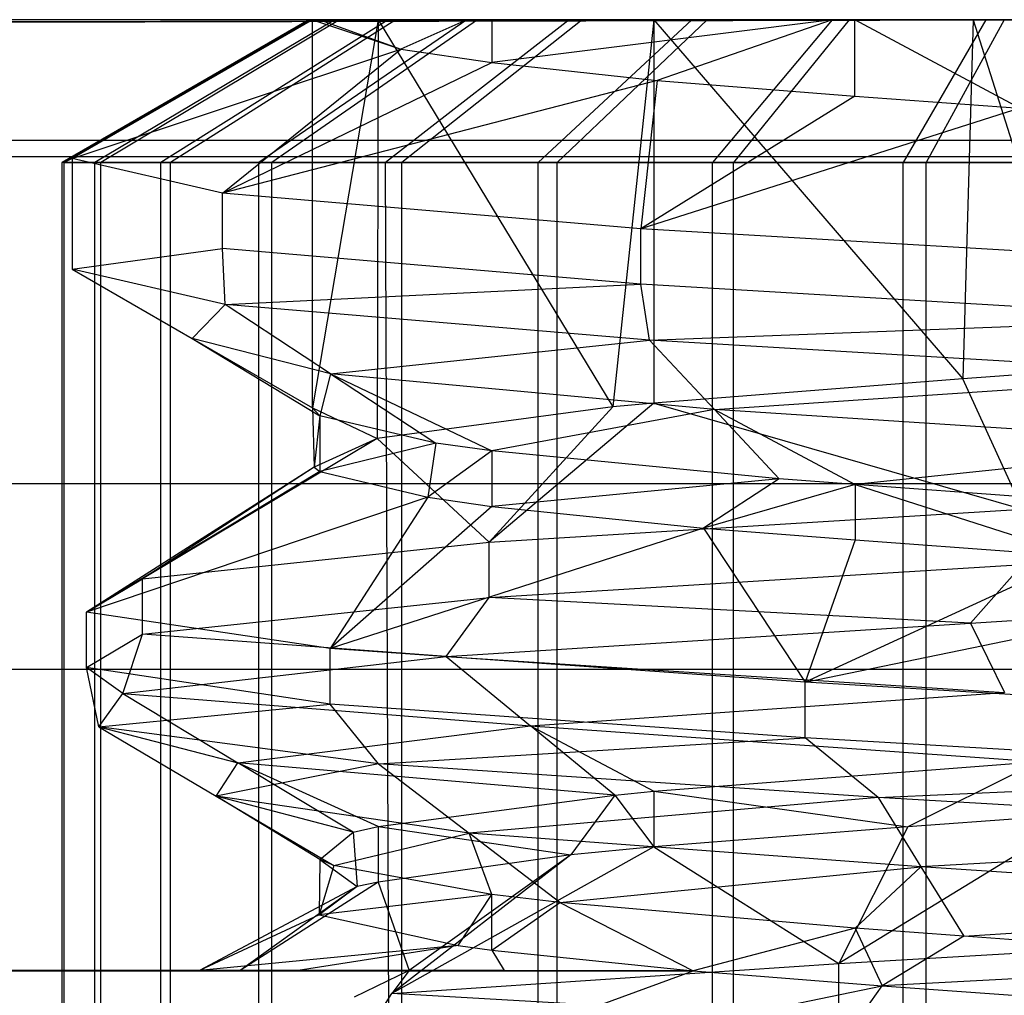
# Model space of a CAD drawing. Extents: x -23.4 to 23.6, y 0.3 to 4.
# Tile 130 of 189: x 17.1129 to 17.1741, y 3.6023 to 3.6629. Entities that reach past the tile are written whole.
import ezdxf

# ---------------------------------------------------------------- set-up
doc = ezdxf.new("R2010")
doc.units = 0
doc.header["$MEASUREMENT"] = 0
doc.layers.get('0').update_dxf_attribs({"color": 13, "linetype": 'CONTINUOUS'})

# ---------------------------------------------------------------- blocks, each defined once
blk = doc.blocks.new('FOURTY_V_PM_STL')
at = {"color": 0}
for p, q in [((23.138932, 3.66285, -0.669291), (-23.16028, 3.66285, -0.669291)), ((23.138932, 3.66285, -0.669291), (-23.16028, 3.66285, -0.669291)), ((17.172131, 3.66285, -0.098425), (-17.19348, 3.66285, -0.098425)), ((17.172131, 3.66285, -0.098425), (-17.19348, 3.66285, -0.098425)), ((17.172131, 3.66285, -0.098425), (13.879091, 3.655358, -0.06076)), ((17.172131, 3.66285, -0.098425), (13.879091, 3.655358, -0.06076)), ((17.178976, 3.662828, -0.096319), (13.879091, 3.655358, -0.06076)), ((17.178976, 3.662828, -0.096319), (13.879091, 3.655358, -0.06076)), ((17.130835, 3.66285, -0.162114), (17.115522, 3.653985, -0.163236)), ((17.130835, 3.66285, -0.162114), (17.115522, 3.653985, -0.163236)), ((17.130934, 3.66285, -0.151645), (17.115646, 3.653985, -0.150232)), ((17.130934, 3.66285, -0.151645), (17.115646, 3.653985, -0.150232)), ((17.131059, 3.66285, -0.15748), (17.116142, 3.654238, -0.15748)), ((17.131059, 3.66285, -0.15748), (17.116142, 3.654238, -0.15748)), ((17.132459, 3.66285, -0.172456), (17.11754, 3.653985, -0.176083)), ((17.132459, 3.66285, -0.172456), (17.11754, 3.653985, -0.176083)), ((17.132756, 3.66285, -0.141336), (17.117908, 3.653985, -0.137426)), ((17.132756, 3.66285, -0.141336), (17.117908, 3.653985, -0.137426)), ((17.135764, 3.66285, -0.182389), (17.121646, 3.653985, -0.188423)), ((17.135764, 3.66285, -0.182389), (17.121646, 3.653985, -0.188423)), ((17.136248, 3.66285, -0.131468), (17.122246, 3.653985, -0.125166)), ((17.136248, 3.66285, -0.131468), (17.122246, 3.653985, -0.125166)), ((17.140659, 3.66285, -0.191643), (17.127726, 3.653985, -0.199918)), ((17.140659, 3.66285, -0.191643), (17.127726, 3.653985, -0.199918)), ((17.141319, 3.66285, -0.122308), (17.128545, 3.653985, -0.113789)), ((17.141319, 3.66285, -0.122308), (17.128545, 3.653985, -0.113789)), ((17.131518, 3.66285, -0.165073), (17.130835, 3.66285, -0.162114)), ((17.130835, 3.66285, -0.162114), (17.131059, 3.66285, -0.15748)), ((17.130835, 3.66285, -0.162114), (17.131059, 3.66285, -0.15748)), ((17.131518, 3.66285, -0.165073), (17.130835, 3.66285, -0.162114)), ((17.131518, 3.66285, -0.165073), (17.130835, 3.66285, -0.162114)), ((17.130835, 3.66285, -0.162114), (17.131059, 3.66285, -0.15748)), ((17.130835, 3.66285, -0.162114), (17.131059, 3.66285, -0.15748)), ((17.131518, 3.66285, -0.165073), (17.130835, 3.66285, -0.162114)), ((17.131059, 3.66285, -0.15748), (17.130934, 3.66285, -0.151645)), ((17.130934, 3.66285, -0.151645), (17.132756, 3.66285, -0.141336)), ((17.130934, 3.66285, -0.151645), (17.132756, 3.66285, -0.141336)), ((17.131059, 3.66285, -0.15748), (17.130934, 3.66285, -0.151645)), ((17.131059, 3.638736, -0.15748), (17.131059, 3.66285, -0.15748)), ((17.131059, 3.66285, -0.15748), (17.135153, 3.66285, -0.135143)), ((17.135153, 3.66285, -0.135143), (17.131059, 3.638736, -0.15748)), ((17.135153, 3.66285, -0.135143), (17.131059, 3.638736, -0.15748)), ((17.131059, 3.66285, -0.15748), (17.136549, 3.661026, -0.1832)), ((17.131059, 3.66285, -0.15748), (17.135153, 3.66285, -0.135143)), ((17.131059, 3.66285, -0.15748), (17.136549, 3.661026, -0.1832)), ((17.131059, 3.638736, -0.15748), (17.131059, 3.66285, -0.15748)), ((17.140659, 3.66285, -0.191643), (17.131518, 3.66285, -0.165073)), ((17.131518, 3.66285, -0.165073), (17.136549, 3.661026, -0.1832)), ((17.131518, 3.66285, -0.165073), (17.136549, 3.661026, -0.1832)), ((17.140659, 3.66285, -0.191643), (17.131518, 3.66285, -0.165073)), ((17.132459, 3.66285, -0.172456), (17.131518, 3.66285, -0.165073)), ((17.132459, 3.66285, -0.172456), (17.131518, 3.66285, -0.165073)), ((17.135764, 3.66285, -0.182389), (17.132459, 3.66285, -0.172456)), ((17.135764, 3.66285, -0.182389), (17.132459, 3.66285, -0.172456)), ((17.132756, 3.66285, -0.141336), (17.135153, 3.66285, -0.135143)), ((17.132756, 3.66285, -0.141336), (17.135153, 3.66285, -0.135143)), ((17.135153, 3.66285, -0.135143), (17.135089, 3.636838, -0.13531)), ((17.135153, 3.66285, -0.135143), (17.135089, 3.636838, -0.13531)), ((17.135153, 3.66285, -0.135143), (17.149736, 3.638799, -0.112712)), ((17.135153, 3.66285, -0.135143), (17.149736, 3.638799, -0.112712)), ((17.135153, 3.66285, -0.135143), (17.15228, 3.66285, -0.11033)), ((17.135153, 3.66285, -0.135143), (17.15228, 3.66285, -0.11033)), ((17.135153, 3.66285, -0.135143), (17.136248, 3.66285, -0.131468)), ((17.135153, 3.66285, -0.135143), (17.136248, 3.66285, -0.131468)), ((17.14701, 3.66285, -0.199965), (17.135615, 3.653985, -0.210256)), ((17.14701, 3.66285, -0.199965), (17.135615, 3.653985, -0.210256)), ((17.140659, 3.66285, -0.191643), (17.135764, 3.66285, -0.182389)), ((17.140659, 3.66285, -0.191643), (17.135764, 3.66285, -0.182389)), ((17.136248, 3.66285, -0.131468), (17.141319, 3.66285, -0.122308)), ((17.136248, 3.66285, -0.131468), (17.141319, 3.66285, -0.122308)), ((17.140659, 3.66285, -0.191643), (17.136549, 3.661026, -0.1832)), ((17.140659, 3.66285, -0.191643), (17.136549, 3.661026, -0.1832)), ((17.147827, 3.66285, -0.114109), (17.136629, 3.653985, -0.103603)), ((17.147827, 3.66285, -0.114109), (17.136629, 3.653985, -0.103603)), ((17.142209, 3.66285, -0.193264), (17.140659, 3.66285, -0.191643)), ((17.142209, 3.66285, -0.193264), (17.140659, 3.66285, -0.191643)), ((17.142209, 3.66285, -0.193264), (17.140659, 3.66285, -0.191643)), ((17.142209, 3.66285, -0.193264), (17.140659, 3.66285, -0.191643)), ((17.141319, 3.66285, -0.122308), (17.147827, 3.66285, -0.114109)), ((17.141319, 3.66285, -0.122308), (17.147827, 3.66285, -0.114109)), ((17.163354, 3.66285, -0.212937), (17.142207, 3.660184, -0.19326)), ((17.163354, 3.66285, -0.212937), (17.142207, 3.660184, -0.19326)), ((17.142209, 3.66285, -0.193264), (17.142207, 3.660184, -0.19326)), ((17.142209, 3.66285, -0.193264), (17.142207, 3.660184, -0.19326)), ((17.163354, 3.66285, -0.212937), (17.142209, 3.66285, -0.193264)), ((17.163354, 3.66285, -0.212937), (17.142209, 3.66285, -0.193264)), ((17.14701, 3.66285, -0.199965), (17.142209, 3.66285, -0.193264)), ((17.14701, 3.66285, -0.199965), (17.142209, 3.66285, -0.193264)), ((17.154644, 3.66285, -0.207128), (17.145099, 3.653985, -0.219155)), ((17.154644, 3.66285, -0.207128), (17.145099, 3.653985, -0.219155)), ((17.155596, 3.66285, -0.107092), (17.146281, 3.653985, -0.094886)), ((17.155596, 3.66285, -0.107092), (17.146281, 3.653985, -0.094886)), ((17.154644, 3.66285, -0.207128), (17.14701, 3.66285, -0.199965)), ((17.154644, 3.66285, -0.207128), (17.14701, 3.66285, -0.199965)), ((17.147827, 3.66285, -0.114109), (17.15228, 3.66285, -0.11033)), ((17.147827, 3.66285, -0.114109), (17.15228, 3.66285, -0.11033)), ((17.15228, 3.66285, -0.11033), (17.149736, 3.638799, -0.112712)), ((17.15228, 3.66285, -0.11033), (17.149736, 3.638799, -0.112712)), ((17.15228, 3.66285, -0.11033), (17.15228, 3.639042, -0.11033)), ((17.15228, 3.66285, -0.11033), (17.15228, 3.639042, -0.11033)), ((17.15228, 3.66285, -0.11033), (17.171487, 3.640535, -0.098668)), ((17.15228, 3.66285, -0.11033), (17.171487, 3.640535, -0.098668)), ((17.15228, 3.66285, -0.11033), (17.172131, 3.66285, -0.098425)), ((17.15228, 3.66285, -0.11033), (17.172131, 3.66285, -0.098425)), ((17.15228, 3.66285, -0.11033), (17.155596, 3.66285, -0.107092)), ((17.15228, 3.66285, -0.11033), (17.155596, 3.66285, -0.107092)), ((17.163354, 3.66285, -0.212937), (17.152494, 3.659079, -0.20482)), ((17.163354, 3.66285, -0.212937), (17.152494, 3.659079, -0.20482)), ((17.163354, 3.66285, -0.212937), (17.154644, 3.66285, -0.207128)), ((17.163354, 3.66285, -0.212937), (17.154644, 3.66285, -0.207128)), ((17.155596, 3.66285, -0.107092), (17.164415, 3.66285, -0.10145)), ((17.155596, 3.66285, -0.107092), (17.164415, 3.66285, -0.10145)), ((17.163354, 3.66285, -0.212937), (17.155918, 3.653985, -0.226371)), ((17.163354, 3.66285, -0.212937), (17.155918, 3.653985, -0.226371)), ((17.164415, 3.66285, -0.10145), (17.157235, 3.653985, -0.087877)), ((17.164415, 3.66285, -0.10145), (17.157235, 3.653985, -0.087877)), ((17.164776, 3.66285, -0.213257), (17.163354, 3.66285, -0.212937)), ((17.164776, 3.66285, -0.213257), (17.163354, 3.66285, -0.212937)), ((17.164776, 3.66285, -0.213257), (17.163354, 3.66285, -0.212937)), ((17.164776, 3.66285, -0.213257), (17.163354, 3.66285, -0.212937)), ((17.164415, 3.66285, -0.10145), (17.172131, 3.66285, -0.098425)), ((17.164415, 3.66285, -0.10145), (17.172131, 3.66285, -0.098425)), ((17.164779, 3.658095, -0.213258), (17.164776, 3.66285, -0.213257)), ((17.164779, 3.658095, -0.213258), (17.164776, 3.66285, -0.213257)), ((17.175023, 3.657348, -0.21753), (17.164776, 3.66285, -0.213257)), ((17.175023, 3.657348, -0.21753), (17.164776, 3.66285, -0.213257)), ((17.194052, 3.66285, -0.220472), (17.164776, 3.66285, -0.213257)), ((17.194052, 3.66285, -0.220472), (17.164776, 3.66285, -0.213257)), ((17.172901, 3.66285, -0.217233), (17.164776, 3.66285, -0.213257)), ((17.172901, 3.66285, -0.217233), (17.164776, 3.66285, -0.213257)), ((17.172901, 3.66285, -0.217233), (17.167777, 3.653985, -0.231708)), ((17.172901, 3.66285, -0.217233), (17.167777, 3.653985, -0.231708)), ((17.174041, 3.66285, -0.097336), (17.169193, 3.653985, -0.082767)), ((17.174041, 3.66285, -0.097336), (17.169193, 3.653985, -0.082767)), ((17.172131, 3.66285, -0.098425), (17.171487, 3.640535, -0.098668)), ((17.172131, 3.66285, -0.098425), (17.171487, 3.640535, -0.098668)), ((17.172131, 3.66285, -0.098425), (17.178982, 3.641082, -0.096317)), ((17.172131, 3.66285, -0.098425), (17.178982, 3.641082, -0.096317)), ((17.172131, 3.66285, -0.098425), (17.174041, 3.66285, -0.097336)), ((17.172131, 3.66285, -0.098425), (17.174041, 3.66285, -0.097336)), ((17.172131, 3.66285, -0.098425), (17.174041, 3.66285, -0.097336)), ((17.172131, 3.66285, -0.098425), (17.174041, 3.66285, -0.097336)), ((17.183024, 3.66285, -0.2199), (17.172901, 3.66285, -0.217233)), ((17.183024, 3.66285, -0.2199), (17.172901, 3.66285, -0.217233)), ((17.174041, 3.66285, -0.097336), (17.178976, 3.662828, -0.096319)), ((17.174041, 3.66285, -0.097336), (17.178976, 3.662828, -0.096319)), ((17.174041, 3.66285, -0.097336), (17.178976, 3.662828, -0.096319)), ((17.174041, 3.66285, -0.097336), (17.178976, 3.662828, -0.096319)), ((17.116142, 3.654238, -0.15748), (17.136549, 3.661026, -0.1832)), ((17.116142, 3.654238, -0.15748), (17.136549, 3.661026, -0.1832)), ((17.125478, 3.652075, -0.194461), (17.136549, 3.661026, -0.1832)), ((17.125478, 3.652075, -0.194461), (17.136549, 3.661026, -0.1832)), ((17.136549, 3.661026, -0.1832), (17.142207, 3.660184, -0.19326)), ((17.136549, 3.661026, -0.1832), (17.142207, 3.660184, -0.19326)), ((17.125478, 3.652075, -0.194461), (17.142207, 3.660184, -0.19326)), ((17.125478, 3.652075, -0.194461), (17.142207, 3.660184, -0.19326)), ((17.142207, 3.660184, -0.19326), (17.152494, 3.659079, -0.20482)), ((17.142207, 3.660184, -0.19326), (17.152494, 3.659079, -0.20482)), ((17.152494, 3.659079, -0.20482), (17.125478, 3.652075, -0.194461)), ((17.152494, 3.659079, -0.20482), (17.125478, 3.652075, -0.194461)), ((17.152494, 3.659079, -0.20482), (17.151477, 3.649865, -0.222728)), ((17.152494, 3.659079, -0.20482), (17.151477, 3.649865, -0.222728)), ((17.152494, 3.659079, -0.20482), (17.164779, 3.658095, -0.213258)), ((17.152494, 3.659079, -0.20482), (17.164779, 3.658095, -0.213258)), ((17.164779, 3.658095, -0.213258), (17.151477, 3.649865, -0.222728)), ((17.164779, 3.658095, -0.213258), (17.151477, 3.649865, -0.222728)), ((17.164779, 3.658095, -0.213258), (17.175023, 3.657348, -0.21753)), ((17.164779, 3.658095, -0.213258), (17.175023, 3.657348, -0.21753)), ((17.175023, 3.657348, -0.21753), (17.151477, 3.649865, -0.222728)), ((17.175023, 3.657348, -0.21753), (17.151477, 3.649865, -0.222728)), ((13.879091, 3.655358, -0.06076), (23.138932, 3.655358, -0.06076)), ((13.879091, 3.655358, -0.06076), (23.138932, 3.655358, -0.06076)), ((23.138932, 3.654333, -0.716985), (-23.16028, 3.654333, -0.716985)), ((23.138932, 3.654333, -0.716985), (-23.16028, 3.654333, -0.716985)), ((17.115522, 3.653985, -0.163236), (17.116142, 3.654238, -0.15748)), ((17.115522, 3.653985, -0.163236), (17.116142, 3.654238, -0.15748)), ((17.11754, 3.653985, -0.176083), (17.115522, 3.653985, -0.163236)), ((17.115522, 3.38726, -0.163236), (17.115522, 3.653985, -0.163236)), ((17.11754, 3.653985, -0.176083), (17.115522, 3.653985, -0.163236)), ((17.115522, 3.38726, -0.163236), (17.115522, 3.653985, -0.163236)), ((17.116142, 3.654238, -0.15748), (17.115646, 3.653985, -0.150232)), ((17.116142, 3.654238, -0.15748), (17.115646, 3.653985, -0.150232)), ((17.115646, 3.653985, -0.150232), (17.117908, 3.653985, -0.137426)), ((17.115646, 3.38726, -0.150232), (17.115646, 3.653985, -0.150232)), ((17.115646, 3.653985, -0.150232), (17.117908, 3.653985, -0.137426)), ((17.115646, 3.38726, -0.150232), (17.115646, 3.653985, -0.150232)), ((17.125478, 3.652075, -0.194461), (17.116142, 3.654238, -0.15748)), ((17.116142, 3.654238, -0.15748), (17.116142, 3.647348, -0.15748)), ((17.125478, 3.652075, -0.194461), (17.116142, 3.654238, -0.15748)), ((17.116142, 3.654238, -0.15748), (17.116142, 3.647348, -0.15748)), ((17.121646, 3.653985, -0.188423), (17.11754, 3.653985, -0.176083)), ((17.11754, 3.38726, -0.176083), (17.11754, 3.653985, -0.176083)), ((17.121646, 3.653985, -0.188423), (17.11754, 3.653985, -0.176083)), ((17.11754, 3.38726, -0.176083), (17.11754, 3.653985, -0.176083)), ((17.117908, 3.653985, -0.137426), (17.122246, 3.653985, -0.125166)), ((17.117908, 3.38726, -0.137426), (17.117908, 3.653985, -0.137426)), ((17.117908, 3.653985, -0.137426), (17.122246, 3.653985, -0.125166)), ((17.117908, 3.38726, -0.137426), (17.117908, 3.653985, -0.137426)), ((17.127726, 3.653985, -0.199918), (17.121646, 3.653985, -0.188423)), ((17.121646, 3.38726, -0.188423), (17.121646, 3.653985, -0.188423)), ((17.127726, 3.653985, -0.199918), (17.121646, 3.653985, -0.188423)), ((17.121646, 3.38726, -0.188423), (17.121646, 3.653985, -0.188423)), ((17.122246, 3.653985, -0.125166), (17.128545, 3.653985, -0.113789)), ((17.122246, 3.38726, -0.125166), (17.122246, 3.653985, -0.125166)), ((17.122246, 3.653985, -0.125166), (17.128545, 3.653985, -0.113789)), ((17.122246, 3.38726, -0.125166), (17.122246, 3.653985, -0.125166)), ((17.135615, 3.653985, -0.210256), (17.127726, 3.653985, -0.199918)), ((17.127726, 3.38726, -0.199918), (17.127726, 3.653985, -0.199918)), ((17.135615, 3.653985, -0.210256), (17.127726, 3.653985, -0.199918)), ((17.127726, 3.38726, -0.199918), (17.127726, 3.653985, -0.199918)), ((17.128545, 3.653985, -0.113789), (17.136629, 3.653985, -0.103603)), ((17.128545, 3.38726, -0.113789), (17.128545, 3.653985, -0.113789)), ((17.128545, 3.653985, -0.113789), (17.136629, 3.653985, -0.103603)), ((17.128545, 3.38726, -0.113789), (17.128545, 3.653985, -0.113789)), ((17.145099, 3.653985, -0.219155), (17.135615, 3.653985, -0.210256)), ((17.135953, 3.564425, -0.209955), (17.135615, 3.653985, -0.210256)), ((17.145099, 3.653985, -0.219155), (17.135615, 3.653985, -0.210256)), ((17.135953, 3.564425, -0.209955), (17.135615, 3.653985, -0.210256)), ((17.136629, 3.653985, -0.103603), (17.146281, 3.653985, -0.094886)), ((17.136629, 3.38726, -0.103603), (17.136629, 3.653985, -0.103603)), ((17.136629, 3.653985, -0.103603), (17.146281, 3.653985, -0.094886)), ((17.136629, 3.38726, -0.103603), (17.136629, 3.653985, -0.103603)), ((17.155918, 3.653985, -0.226371), (17.145099, 3.653985, -0.219155)), ((17.145099, 3.38726, -0.219155), (17.145099, 3.653985, -0.219155)), ((17.155918, 3.653985, -0.226371), (17.145099, 3.653985, -0.219155)), ((17.145099, 3.38726, -0.219155), (17.145099, 3.653985, -0.219155)), ((17.146281, 3.653985, -0.094886), (17.157235, 3.653985, -0.087877)), ((17.146281, 3.653985, -0.094886), (17.157235, 3.653985, -0.087877)), ((17.146281, 3.564425, -0.095293), (17.146281, 3.653985, -0.094886)), ((17.146281, 3.564425, -0.095293), (17.146281, 3.653985, -0.094886)), ((17.167777, 3.653985, -0.231708), (17.155918, 3.653985, -0.226371)), ((17.155918, 3.38726, -0.226371), (17.155918, 3.653985, -0.226371)), ((17.167777, 3.653985, -0.231708), (17.155918, 3.653985, -0.226371)), ((17.155918, 3.38726, -0.226371), (17.155918, 3.653985, -0.226371)), ((17.157235, 3.653985, -0.087877), (17.169193, 3.653985, -0.082767)), ((17.157235, 3.38726, -0.087877), (17.157235, 3.653985, -0.087877)), ((17.157235, 3.653985, -0.087877), (17.169193, 3.653985, -0.082767)), ((17.157235, 3.38726, -0.087877), (17.157235, 3.653985, -0.087877)), ((17.180352, 3.653985, -0.23502), (17.167777, 3.653985, -0.231708)), ((17.167777, 3.38726, -0.231708), (17.167777, 3.653985, -0.231708)), ((17.180352, 3.653985, -0.23502), (17.167777, 3.653985, -0.231708)), ((17.167777, 3.38726, -0.231708), (17.167777, 3.653985, -0.231708)), ((17.169193, 3.653985, -0.082767), (17.18183, 3.653985, -0.079694)), ((17.169193, 3.38726, -0.082767), (17.169193, 3.653985, -0.082767)), ((17.169193, 3.653985, -0.082767), (17.18183, 3.653985, -0.079694)), ((17.169193, 3.38726, -0.082767), (17.169193, 3.653985, -0.082767)), ((17.125478, 3.64863, -0.194461), (17.125478, 3.652075, -0.194461)), ((17.125478, 3.64863, -0.194461), (17.125478, 3.652075, -0.194461)), ((17.151477, 3.649865, -0.222728), (17.125478, 3.652075, -0.194461)), ((17.151477, 3.649865, -0.222728), (17.125478, 3.652075, -0.194461)), ((17.151477, 3.64642, -0.222728), (17.151477, 3.649865, -0.222728)), ((17.151477, 3.64642, -0.222728), (17.151477, 3.649865, -0.222728)), ((17.187283, 3.647747, -0.235095), (17.151477, 3.649865, -0.222728)), ((17.187283, 3.647747, -0.235095), (17.151477, 3.649865, -0.222728)), ((17.116142, 3.647348, -0.15748), (17.125478, 3.64863, -0.194461)), ((17.116142, 3.647348, -0.15748), (17.125478, 3.64863, -0.194461)), ((17.125641, 3.645165, -0.194761), (17.125478, 3.64863, -0.194461)), ((17.125641, 3.645165, -0.194761), (17.125478, 3.64863, -0.194461)), ((17.151477, 3.64642, -0.222728), (17.125478, 3.64863, -0.194461)), ((17.151477, 3.64642, -0.222728), (17.125478, 3.64863, -0.194461)), ((17.116142, 3.647348, -0.15748), (17.123601, 3.643042, -0.15748)), ((17.125641, 3.645165, -0.194761), (17.116142, 3.647348, -0.15748)), ((17.125641, 3.645165, -0.194761), (17.116142, 3.647348, -0.15748)), ((17.116142, 3.647348, -0.15748), (17.123601, 3.643042, -0.15748)), ((17.125641, 3.645165, -0.194761), (17.151477, 3.64642, -0.222728)), ((17.125641, 3.645165, -0.194761), (17.151477, 3.64642, -0.222728)), ((17.152019, 3.642941, -0.223078), (17.151477, 3.64642, -0.222728)), ((17.152019, 3.642941, -0.223078), (17.151477, 3.64642, -0.222728)), ((17.187283, 3.644302, -0.235095), (17.151477, 3.64642, -0.222728)), ((17.187283, 3.644302, -0.235095), (17.151477, 3.64642, -0.222728)), ((17.123601, 3.643042, -0.15748), (17.125641, 3.645165, -0.194761)), ((17.123601, 3.643042, -0.15748), (17.125641, 3.645165, -0.194761)), ((17.13219, 3.640859, -0.191192), (17.125641, 3.645165, -0.194761)), ((17.13219, 3.640859, -0.191192), (17.125641, 3.645165, -0.194761)), ((17.152019, 3.642941, -0.223078), (17.125641, 3.645165, -0.194761)), ((17.152019, 3.642941, -0.223078), (17.125641, 3.645165, -0.194761)), ((17.152019, 3.642941, -0.223078), (17.187283, 3.644302, -0.235095)), ((17.152019, 3.642941, -0.223078), (17.187283, 3.644302, -0.235095)), ((17.13219, 3.640859, -0.191192), (17.123601, 3.643042, -0.15748)), ((17.123601, 3.643042, -0.15748), (17.131518, 3.63824, -0.165074)), ((17.123601, 3.643042, -0.15748), (17.131518, 3.63824, -0.165074)), ((17.123601, 3.643042, -0.15748), (17.131059, 3.638736, -0.15748)), ((17.13219, 3.640859, -0.191192), (17.123601, 3.643042, -0.15748)), ((17.123601, 3.643042, -0.15748), (17.131059, 3.638736, -0.15748)), ((17.13219, 3.640859, -0.191192), (17.152019, 3.642941, -0.223078)), ((17.13219, 3.640859, -0.191192), (17.152019, 3.642941, -0.223078)), ((17.156042, 3.638635, -0.216798), (17.152019, 3.642941, -0.223078)), ((17.156042, 3.638635, -0.216798), (17.152019, 3.642941, -0.223078)), ((17.1883, 3.640798, -0.235177), (17.152019, 3.642941, -0.223078)), ((17.1883, 3.640798, -0.235177), (17.152019, 3.642941, -0.223078)), ((17.178982, 3.641082, -0.096317), (17.171487, 3.640535, -0.098668)), ((17.178982, 3.641082, -0.096317), (17.171487, 3.640535, -0.098668)), ((17.13219, 3.640859, -0.191192), (17.131518, 3.63824, -0.165074)), ((17.13219, 3.640859, -0.191192), (17.131518, 3.63824, -0.165074)), ((17.156042, 3.638635, -0.216798), (17.13219, 3.640859, -0.191192)), ((17.13219, 3.640859, -0.191192), (17.142207, 3.63607, -0.19326)), ((17.13219, 3.640859, -0.191192), (17.142207, 3.63607, -0.19326)), ((17.13219, 3.640859, -0.191192), (17.138739, 3.636552, -0.187623)), ((17.13219, 3.640859, -0.191192), (17.138739, 3.636552, -0.187623)), ((17.156042, 3.638635, -0.216798), (17.13219, 3.640859, -0.191192)), ((17.171487, 3.640535, -0.098668), (17.15228, 3.639042, -0.11033)), ((17.171487, 3.640535, -0.098668), (17.15228, 3.639042, -0.11033)), ((17.156042, 3.638635, -0.216798), (17.1883, 3.640798, -0.235177)), ((17.156042, 3.638635, -0.216798), (17.1883, 3.640798, -0.235177)), ((17.17519, 3.632457, -0.081889), (17.171487, 3.640535, -0.098668)), ((17.17519, 3.632457, -0.081889), (17.171487, 3.640535, -0.098668)), ((17.131518, 3.63824, -0.165074), (17.131059, 3.638736, -0.15748)), ((17.131059, 3.638736, -0.15748), (17.131163, 3.635058, -0.161102)), ((17.131059, 3.638736, -0.15748), (17.131163, 3.635058, -0.161102)), ((17.131059, 3.638736, -0.15748), (17.135089, 3.636838, -0.13531)), ((17.131059, 3.638736, -0.15748), (17.135089, 3.636838, -0.13531)), ((17.131518, 3.63824, -0.165074), (17.131059, 3.638736, -0.15748)), ((17.149736, 3.638799, -0.112712), (17.135089, 3.636838, -0.13531)), ((17.149736, 3.638799, -0.112712), (17.135089, 3.636838, -0.13531)), ((17.15228, 3.639042, -0.11033), (17.142055, 3.630405, -0.099461)), ((17.15228, 3.639042, -0.11033), (17.142055, 3.630405, -0.099461)), ((17.149736, 3.638799, -0.112712), (17.142055, 3.630405, -0.099461)), ((17.149736, 3.638799, -0.112712), (17.142055, 3.630405, -0.099461)), ((17.156042, 3.638635, -0.216798), (17.142207, 3.63607, -0.19326)), ((17.156042, 3.638635, -0.216798), (17.142207, 3.63607, -0.19326)), ((17.15228, 3.639042, -0.11033), (17.149736, 3.638799, -0.112712)), ((17.15228, 3.639042, -0.11033), (17.149736, 3.638799, -0.112712)), ((17.15228, 3.639042, -0.11033), (17.17519, 3.632457, -0.081889)), ((17.15228, 3.639042, -0.11033), (17.17519, 3.632457, -0.081889)), ((17.18885, 3.636491, -0.227739), (17.156042, 3.638635, -0.216798)), ((17.156042, 3.638635, -0.216798), (17.16478, 3.63398, -0.213259)), ((17.156042, 3.638635, -0.216798), (17.16478, 3.63398, -0.213259)), ((17.156042, 3.638635, -0.216798), (17.160067, 3.634329, -0.210518)), ((17.156042, 3.638635, -0.216798), (17.160067, 3.634329, -0.210518)), ((17.18885, 3.636491, -0.227739), (17.156042, 3.638635, -0.216798)), ((17.131518, 3.63824, -0.165074), (17.131163, 3.635058, -0.161102)), ((17.138739, 3.636552, -0.187623), (17.131518, 3.63824, -0.165074)), ((17.131518, 3.63824, -0.165074), (17.131518, 3.634794, -0.165079)), ((17.138739, 3.636552, -0.187623), (17.131518, 3.63824, -0.165074)), ((17.135089, 3.636838, -0.13531), (17.120509, 3.628121, -0.131762)), ((17.135089, 3.636838, -0.13531), (17.120509, 3.628121, -0.131762)), ((17.135089, 3.636838, -0.13531), (17.131163, 3.635058, -0.161102)), ((17.135089, 3.636838, -0.13531), (17.131163, 3.635058, -0.161102)), ((17.135089, 3.636838, -0.13531), (17.142055, 3.630405, -0.099461)), ((17.135089, 3.636838, -0.13531), (17.142055, 3.630405, -0.099461)), ((17.138739, 3.636552, -0.187623), (17.131518, 3.634794, -0.165079)), ((17.138739, 3.636552, -0.187623), (17.131518, 3.634794, -0.165079)), ((17.138739, 3.636552, -0.187623), (17.138227, 3.633187, -0.186665)), ((17.138739, 3.636552, -0.187623), (17.138227, 3.633187, -0.186665)), ((17.142207, 3.63607, -0.19326), (17.138739, 3.636552, -0.187623)), ((17.142207, 3.63607, -0.19326), (17.138739, 3.636552, -0.187623)), ((17.18885, 3.636491, -0.227739), (17.16478, 3.63398, -0.213259)), ((17.18885, 3.636491, -0.227739), (17.16478, 3.63398, -0.213259)), ((17.142207, 3.63607, -0.19326), (17.138227, 3.633187, -0.186665)), ((17.142207, 3.63607, -0.19326), (17.138227, 3.633187, -0.186665)), ((17.160067, 3.634329, -0.210518), (17.142207, 3.63607, -0.19326)), ((17.142207, 3.63607, -0.19326), (17.142211, 3.632624, -0.193267)), ((17.142207, 3.63607, -0.19326), (17.142211, 3.632624, -0.193267)), ((17.160067, 3.634329, -0.210518), (17.142207, 3.63607, -0.19326)), ((17.131163, 3.635058, -0.161102), (17.117026, 3.626055, -0.169184)), ((17.131163, 3.635058, -0.161102), (17.117026, 3.626055, -0.169184)), ((17.131163, 3.635058, -0.161102), (17.120509, 3.628121, -0.131762)), ((17.131163, 3.635058, -0.161102), (17.120509, 3.628121, -0.131762)), ((17.131163, 3.635058, -0.161102), (17.131518, 3.634794, -0.165079)), ((17.131518, 3.634794, -0.165079), (17.117026, 3.626055, -0.169184)), ((17.131518, 3.634794, -0.165079), (17.117026, 3.626055, -0.169184)), ((17.131518, 3.634794, -0.165079), (17.138227, 3.633187, -0.186665)), ((17.131518, 3.634794, -0.165079), (17.138227, 3.633187, -0.186665)), ((17.160067, 3.634329, -0.210518), (17.142211, 3.632624, -0.193267)), ((17.160067, 3.634329, -0.210518), (17.142211, 3.632624, -0.193267)), ((17.160067, 3.634329, -0.210518), (17.155372, 3.631265, -0.207199)), ((17.16478, 3.63398, -0.213259), (17.160067, 3.634329, -0.210518)), ((23.138932, 3.634022, -0.028828), (-23.16028, 3.634022, -0.028828)), ((23.138932, 3.634022, -0.028828), (-23.16028, 3.634022, -0.028828)), ((17.16478, 3.63398, -0.213259), (17.155372, 3.631265, -0.207199)), ((17.189402, 3.632185, -0.220301), (17.16478, 3.63398, -0.213259)), ((17.16478, 3.63398, -0.213259), (17.178661, 3.629523, -0.218563)), ((17.16478, 3.63398, -0.213259), (17.178661, 3.629523, -0.218563)), ((17.16478, 3.63398, -0.213259), (17.16478, 3.630535, -0.213259)), ((17.16478, 3.63398, -0.213259), (17.16478, 3.630535, -0.213259)), ((17.189402, 3.632185, -0.220301), (17.16478, 3.63398, -0.213259)), ((17.138227, 3.633187, -0.186665), (17.117026, 3.626055, -0.169184)), ((17.138227, 3.633187, -0.186665), (17.117026, 3.626055, -0.169184)), ((17.138227, 3.633187, -0.186665), (17.132177, 3.623789, -0.204823)), ((17.138227, 3.633187, -0.186665), (17.132177, 3.623789, -0.204823)), ((17.138227, 3.633187, -0.186665), (17.142211, 3.632624, -0.193267)), ((17.138227, 3.633187, -0.186665), (17.142211, 3.632624, -0.193267)), ((17.142211, 3.632624, -0.193267), (17.132177, 3.623789, -0.204823)), ((17.142211, 3.632624, -0.193267), (17.132177, 3.623789, -0.204823)), ((17.142055, 3.630405, -0.099461), (17.17519, 3.632457, -0.081889)), ((17.142055, 3.630405, -0.099461), (17.17519, 3.632457, -0.081889)), ((17.142211, 3.632624, -0.193267), (17.155372, 3.631265, -0.207199)), ((17.142211, 3.632624, -0.193267), (17.155372, 3.631265, -0.207199)), ((17.155372, 3.631265, -0.207199), (17.132177, 3.623789, -0.204823)), ((17.155372, 3.631265, -0.207199), (17.132177, 3.623789, -0.204823)), ((17.155372, 3.631265, -0.207199), (17.16478, 3.630535, -0.213259)), ((17.155372, 3.631265, -0.207199), (17.16478, 3.630535, -0.213259)), ((17.155372, 3.631265, -0.207199), (17.161677, 3.621698, -0.228344)), ((17.155372, 3.631265, -0.207199), (17.161677, 3.621698, -0.228344)), ((17.120509, 3.628121, -0.131762), (17.142055, 3.630405, -0.099461)), ((17.120509, 3.628121, -0.131762), (17.142055, 3.630405, -0.099461)), ((17.142055, 3.62696, -0.099461), (17.142055, 3.630405, -0.099461)), ((17.142055, 3.62696, -0.099461), (17.142055, 3.630405, -0.099461)), ((17.16478, 3.630535, -0.213259), (17.161677, 3.621698, -0.228344)), ((17.16478, 3.630535, -0.213259), (17.161677, 3.621698, -0.228344)), ((17.16478, 3.630535, -0.213259), (17.178661, 3.629523, -0.218563)), ((17.16478, 3.630535, -0.213259), (17.178661, 3.629523, -0.218563)), ((17.178661, 3.629523, -0.218563), (17.161677, 3.621698, -0.228344)), ((17.178661, 3.629523, -0.218563), (17.161677, 3.621698, -0.228344)), ((17.142055, 3.62696, -0.099461), (17.17519, 3.629012, -0.081889)), ((17.142055, 3.62696, -0.099461), (17.17519, 3.629012, -0.081889)), ((17.17519, 3.629012, -0.081889), (17.171959, 3.625376, -0.082769)), ((17.161677, 3.621698, -0.228344), (17.194052, 3.628401, -0.220472)), ((17.161677, 3.621698, -0.228344), (17.194052, 3.628401, -0.220472)), ((17.117026, 3.626055, -0.169184), (17.120509, 3.628121, -0.131762)), ((17.117026, 3.626055, -0.169184), (17.120509, 3.628121, -0.131762)), ((17.120509, 3.624676, -0.131762), (17.120509, 3.628121, -0.131762)), ((17.120509, 3.624676, -0.131762), (17.120509, 3.628121, -0.131762)), ((17.120509, 3.624676, -0.131762), (17.142055, 3.62696, -0.099461)), ((17.120509, 3.624676, -0.131762), (17.142055, 3.62696, -0.099461)), ((17.139381, 3.623308, -0.101974), (17.142055, 3.62696, -0.099461)), ((17.139381, 3.623308, -0.101974), (17.142055, 3.62696, -0.099461)), ((17.171959, 3.625376, -0.082769), (17.142055, 3.62696, -0.099461)), ((17.171959, 3.625376, -0.082769), (17.142055, 3.62696, -0.099461)), ((17.117026, 3.62261, -0.169184), (17.117026, 3.626055, -0.169184)), ((17.117026, 3.62261, -0.169184), (17.117026, 3.626055, -0.169184)), ((17.132177, 3.623789, -0.204823), (17.117026, 3.626055, -0.169184)), ((17.132177, 3.623789, -0.204823), (17.117026, 3.626055, -0.169184)), ((17.139381, 3.623308, -0.101974), (17.171959, 3.625376, -0.082769)), ((17.139381, 3.623308, -0.101974), (17.171959, 3.625376, -0.082769)), ((17.171959, 3.625376, -0.082769), (17.17519, 3.625567, -0.081889)), ((17.171959, 3.625376, -0.082769), (17.174073, 3.62107, -0.089922)), ((17.171959, 3.625376, -0.082769), (17.174073, 3.62107, -0.089922)), ((17.117026, 3.62261, -0.169184), (17.120509, 3.624676, -0.131762)), ((17.117026, 3.62261, -0.169184), (17.120509, 3.624676, -0.131762)), ((17.119274, 3.620998, -0.135612), (17.120509, 3.624676, -0.131762)), ((17.119274, 3.620998, -0.135612), (17.120509, 3.624676, -0.131762)), ((17.139381, 3.623308, -0.101974), (17.120509, 3.624676, -0.131762)), ((17.139381, 3.623308, -0.101974), (17.120509, 3.624676, -0.131762)), ((17.119274, 3.620998, -0.135612), (17.139381, 3.623308, -0.101974)), ((17.119274, 3.620998, -0.135612), (17.139381, 3.623308, -0.101974)), ((17.132177, 3.620344, -0.204823), (17.132177, 3.623789, -0.204823)), ((17.132177, 3.620344, -0.204823), (17.132177, 3.623789, -0.204823)), ((17.161677, 3.621698, -0.228344), (17.132177, 3.623789, -0.204823)), ((17.161677, 3.621698, -0.228344), (17.132177, 3.623789, -0.204823)), ((17.139381, 3.623308, -0.101974), (17.144614, 3.619002, -0.107288)), ((17.139381, 3.623308, -0.101974), (17.144614, 3.619002, -0.107288)), ((17.139381, 3.623308, -0.101974), (17.174073, 3.62107, -0.089922)), ((17.139381, 3.623308, -0.101974), (17.174073, 3.62107, -0.089922)), ((23.138932, 3.622491, -0.766727), (-23.16028, 3.622491, -0.766727)), ((23.138932, 3.622491, -0.766727), (-23.16028, 3.622491, -0.766727)), ((17.119274, 3.620998, -0.135612), (17.117026, 3.62261, -0.169184)), ((17.119274, 3.620998, -0.135612), (17.117026, 3.62261, -0.169184)), ((17.117789, 3.618927, -0.173416), (17.117026, 3.62261, -0.169184)), ((17.117789, 3.618927, -0.173416), (17.117026, 3.62261, -0.169184)), ((17.132177, 3.620344, -0.204823), (17.117026, 3.62261, -0.169184)), ((17.132177, 3.620344, -0.204823), (17.117026, 3.62261, -0.169184)), ((17.161677, 3.618253, -0.228344), (17.161677, 3.621698, -0.228344)), ((17.161677, 3.618253, -0.228344), (17.161677, 3.621698, -0.228344)), ((17.199628, 3.61946, -0.235189), (17.161677, 3.621698, -0.228344)), ((17.199628, 3.61946, -0.235189), (17.161677, 3.621698, -0.228344)), ((17.117789, 3.618927, -0.173416), (17.119274, 3.620998, -0.135612)), ((17.117789, 3.618927, -0.173416), (17.119274, 3.620998, -0.135612)), ((17.119274, 3.620998, -0.135612), (17.126432, 3.616692, -0.137706)), ((17.119274, 3.620998, -0.135612), (17.126432, 3.616692, -0.137706)), ((17.119274, 3.620998, -0.135612), (17.144614, 3.619002, -0.107288)), ((17.119274, 3.620998, -0.135612), (17.144614, 3.619002, -0.107288)), ((17.144614, 3.619002, -0.107288), (17.174073, 3.62107, -0.089922)), ((17.144614, 3.619002, -0.107288), (17.174073, 3.62107, -0.089922)), ((17.117789, 3.618927, -0.173416), (17.132177, 3.620344, -0.204823)), ((17.117789, 3.618927, -0.173416), (17.132177, 3.620344, -0.204823)), ((17.135171, 3.616623, -0.208499), (17.132177, 3.620344, -0.204823)), ((17.135171, 3.616623, -0.208499), (17.132177, 3.620344, -0.204823)), ((17.161677, 3.618253, -0.228344), (17.132177, 3.620344, -0.204823)), ((17.161677, 3.618253, -0.228344), (17.132177, 3.620344, -0.204823)), ((17.126432, 3.616692, -0.137706), (17.144614, 3.619002, -0.107288)), ((17.126432, 3.616692, -0.137706), (17.144614, 3.619002, -0.107288)), ((17.149848, 3.614696, -0.112602), (17.144614, 3.619002, -0.107288)), ((17.144614, 3.619002, -0.107288), (17.15228, 3.614928, -0.11033)), ((17.149848, 3.614696, -0.112602), (17.144614, 3.619002, -0.107288)), ((17.144614, 3.619002, -0.107288), (17.15228, 3.614928, -0.11033)), ((17.144614, 3.619002, -0.107288), (17.176188, 3.616764, -0.097074)), ((17.144614, 3.619002, -0.107288), (17.176188, 3.616764, -0.097074)), ((17.135171, 3.616623, -0.208499), (17.117789, 3.618927, -0.173416)), ((17.117789, 3.618927, -0.173416), (17.12509, 3.614621, -0.17189)), ((17.117789, 3.618927, -0.173416), (17.12509, 3.614621, -0.17189)), ((17.117789, 3.618927, -0.173416), (17.126432, 3.616692, -0.137706)), ((17.117789, 3.618927, -0.173416), (17.126432, 3.616692, -0.137706)), ((17.135171, 3.616623, -0.208499), (17.117789, 3.618927, -0.173416)), ((17.135171, 3.616623, -0.208499), (17.161677, 3.618253, -0.228344)), ((17.135171, 3.616623, -0.208499), (17.161677, 3.618253, -0.228344)), ((17.166209, 3.614541, -0.230244), (17.161677, 3.618253, -0.228344)), ((17.166209, 3.614541, -0.230244), (17.161677, 3.618253, -0.228344)), ((17.199628, 3.616016, -0.235189), (17.161677, 3.618253, -0.228344)), ((17.199628, 3.616016, -0.235189), (17.161677, 3.618253, -0.228344)), ((17.12509, 3.614621, -0.17189), (17.126432, 3.616692, -0.137706)), ((17.12509, 3.614621, -0.17189), (17.126432, 3.616692, -0.137706)), ((17.135171, 3.616623, -0.208499), (17.12509, 3.614621, -0.17189)), ((17.135171, 3.616623, -0.208499), (17.12509, 3.614621, -0.17189)), ((17.149848, 3.614696, -0.112602), (17.126432, 3.616692, -0.137706)), ((17.135153, 3.612737, -0.135142), (17.126432, 3.616692, -0.137706)), ((17.149848, 3.614696, -0.112602), (17.126432, 3.616692, -0.137706)), ((17.135153, 3.612737, -0.135142), (17.126432, 3.616692, -0.137706)), ((17.133591, 3.612386, -0.139799), (17.126432, 3.616692, -0.137706)), ((17.133591, 3.612386, -0.139799), (17.126432, 3.616692, -0.137706)), ((17.166209, 3.614541, -0.230244), (17.135171, 3.616623, -0.208499)), ((17.135171, 3.616623, -0.208499), (17.140807, 3.612317, -0.203615)), ((17.135171, 3.616623, -0.208499), (17.140807, 3.612317, -0.203615)), ((17.166209, 3.614541, -0.230244), (17.135171, 3.616623, -0.208499)), ((17.15228, 3.614928, -0.11033), (17.176188, 3.616764, -0.097074)), ((17.15228, 3.614928, -0.11033), (17.176188, 3.616764, -0.097074)), ((17.176188, 3.616764, -0.097074), (17.168067, 3.612727, -0.100097)), ((17.176188, 3.616764, -0.097074), (17.168067, 3.612727, -0.100097)), ((17.166209, 3.614541, -0.230244), (17.199628, 3.616016, -0.235189)), ((17.166209, 3.614541, -0.230244), (17.199628, 3.616016, -0.235189)), ((17.135153, 3.612737, -0.135142), (17.149848, 3.614696, -0.112602)), ((17.135153, 3.612737, -0.135142), (17.149848, 3.614696, -0.112602)), ((17.149848, 3.614696, -0.112602), (17.147117, 3.610971, -0.115466)), ((17.149848, 3.614696, -0.112602), (17.147117, 3.610971, -0.115466)), ((17.149848, 3.614696, -0.112602), (17.15228, 3.614928, -0.11033)), ((17.149848, 3.614696, -0.112602), (17.152274, 3.611483, -0.110335)), ((17.15228, 3.614928, -0.11033), (17.152274, 3.611483, -0.110335)), ((17.15228, 3.614928, -0.11033), (17.168067, 3.612727, -0.100097)), ((17.15228, 3.614928, -0.11033), (17.168067, 3.612727, -0.100097)), ((17.140807, 3.612317, -0.203615), (17.12509, 3.614621, -0.17189)), ((17.12509, 3.614621, -0.17189), (17.132391, 3.610315, -0.170365)), ((17.133591, 3.612386, -0.139799), (17.12509, 3.614621, -0.17189)), ((17.133591, 3.612386, -0.139799), (17.12509, 3.614621, -0.17189)), ((17.131518, 3.61068, -0.165079), (17.12509, 3.614621, -0.17189)), ((17.131518, 3.61068, -0.165079), (17.12509, 3.614621, -0.17189)), ((17.12509, 3.614621, -0.17189), (17.132391, 3.610315, -0.170365)), ((17.140807, 3.612317, -0.203615), (17.12509, 3.614621, -0.17189)), ((17.166209, 3.614541, -0.230244), (17.140807, 3.612317, -0.203615)), ((17.166209, 3.614541, -0.230244), (17.140807, 3.612317, -0.203615)), ((17.205034, 3.612252, -0.234611), (17.166209, 3.614541, -0.230244)), ((17.166209, 3.614541, -0.230244), (17.168873, 3.610235, -0.223278)), ((17.166209, 3.614541, -0.230244), (17.168873, 3.610235, -0.223278)), ((17.205034, 3.612252, -0.234611), (17.166209, 3.614541, -0.230244)), ((17.178976, 3.613522, -0.096319), (17.163778, 3.604225, -0.085694)), ((17.178976, 3.613522, -0.096319), (17.163778, 3.604225, -0.085694)), ((17.178976, 3.613522, -0.096319), (17.168067, 3.612727, -0.100097)), ((17.178976, 3.613522, -0.096319), (17.168067, 3.612727, -0.100097)), ((17.131518, 3.61068, -0.165079), (17.133591, 3.612386, -0.139799)), ((17.131518, 3.61068, -0.165079), (17.133591, 3.612386, -0.139799)), ((17.132391, 3.610315, -0.170365), (17.140807, 3.612317, -0.203615)), ((17.132391, 3.610315, -0.170365), (17.140807, 3.612317, -0.203615)), ((17.133591, 3.612386, -0.139799), (17.135153, 3.612737, -0.135142)), ((17.133591, 3.612386, -0.139799), (17.133854, 3.609006, -0.138923)), ((17.135153, 3.612737, -0.135142), (17.13515, 3.609291, -0.135147)), ((17.135153, 3.612737, -0.135142), (17.147117, 3.610971, -0.115466)), ((17.135153, 3.612737, -0.135142), (17.147117, 3.610971, -0.115466)), ((17.142211, 3.60851, -0.193267), (17.140807, 3.612317, -0.203615)), ((17.142211, 3.60851, -0.193267), (17.140807, 3.612317, -0.203615)), ((17.146444, 3.608011, -0.198731), (17.140807, 3.612317, -0.203615)), ((17.146444, 3.608011, -0.198731), (17.140807, 3.612317, -0.203615)), ((17.168873, 3.610235, -0.223278), (17.140807, 3.612317, -0.203615)), ((17.168873, 3.610235, -0.223278), (17.140807, 3.612317, -0.203615)), ((17.168067, 3.612727, -0.100097), (17.152274, 3.611483, -0.110335)), ((17.168067, 3.612727, -0.100097), (17.152274, 3.611483, -0.110335)), ((17.168067, 3.612727, -0.100097), (17.163778, 3.604225, -0.085694)), ((17.168067, 3.612727, -0.100097), (17.163778, 3.604225, -0.085694)), ((17.205034, 3.612252, -0.234611), (17.168873, 3.610235, -0.223278)), ((17.205034, 3.612252, -0.234611), (17.168873, 3.610235, -0.223278)), ((17.152274, 3.611483, -0.110335), (17.136003, 3.602358, -0.105517)), ((17.152274, 3.611483, -0.110335), (17.136003, 3.602358, -0.105517)), ((17.152274, 3.611483, -0.110335), (17.147117, 3.610971, -0.115466)), ((17.152274, 3.611483, -0.110335), (17.147117, 3.610971, -0.115466)), ((17.152274, 3.611483, -0.110335), (17.163778, 3.604225, -0.085694)), ((17.152274, 3.611483, -0.110335), (17.163778, 3.604225, -0.085694)), ((17.131518, 3.61068, -0.165079), (17.131481, 3.607257, -0.164762)), ((17.131518, 3.61068, -0.165079), (17.131481, 3.607257, -0.164762)), ((17.132391, 3.610315, -0.170365), (17.131518, 3.61068, -0.165079)), ((17.131518, 3.61068, -0.165079), (17.133854, 3.609006, -0.138923)), ((17.131518, 3.61068, -0.165079), (17.133854, 3.609006, -0.138923)), ((17.132391, 3.610315, -0.170365), (17.131518, 3.61068, -0.165079)), ((17.147117, 3.610971, -0.115466), (17.13515, 3.609291, -0.135147)), ((17.147117, 3.610971, -0.115466), (17.13515, 3.609291, -0.135147)), ((17.147117, 3.610971, -0.115466), (17.136003, 3.602358, -0.105517)), ((17.147117, 3.610971, -0.115466), (17.136003, 3.602358, -0.105517)), ((17.147117, 3.610971, -0.115466), (17.137081, 3.603795, -0.108268)), ((17.147117, 3.610971, -0.115466), (17.137081, 3.603795, -0.108268)), ((17.132391, 3.610315, -0.170365), (17.131481, 3.607257, -0.164762)), ((17.132391, 3.610315, -0.170365), (17.131481, 3.607257, -0.164762)), ((17.142211, 3.60851, -0.193267), (17.132391, 3.610315, -0.170365)), ((17.142211, 3.60851, -0.193267), (17.132391, 3.610315, -0.170365)), ((17.146444, 3.608011, -0.198731), (17.168873, 3.610235, -0.223278)), ((17.146444, 3.608011, -0.198731), (17.168873, 3.610235, -0.223278)), ((17.16478, 3.606421, -0.213259), (17.168873, 3.610235, -0.223278)), ((17.16478, 3.606421, -0.213259), (17.168873, 3.610235, -0.223278)), ((17.203983, 3.607946, -0.227227), (17.168873, 3.610235, -0.223278)), ((17.168873, 3.610235, -0.223278), (17.17154, 3.605928, -0.216312)), ((17.168873, 3.610235, -0.223278), (17.17154, 3.605928, -0.216312)), ((17.203983, 3.607946, -0.227227), (17.168873, 3.610235, -0.223278)), ((17.13515, 3.609291, -0.135147), (17.126575, 3.603795, -0.130562)), ((17.13515, 3.609291, -0.135147), (17.126575, 3.603795, -0.130562)), ((17.13515, 3.609291, -0.135147), (17.133854, 3.609006, -0.138923)), ((17.13515, 3.609291, -0.135147), (17.137081, 3.603795, -0.108268)), ((17.13515, 3.609291, -0.135147), (17.137081, 3.603795, -0.108268)), ((17.133854, 3.609006, -0.138923), (17.124043, 3.603795, -0.155074)), ((17.133854, 3.609006, -0.138923), (17.124043, 3.603795, -0.155074)), ((17.133854, 3.609006, -0.138923), (17.126575, 3.603795, -0.130562)), ((17.133854, 3.609006, -0.138923), (17.126575, 3.603795, -0.130562)), ((17.133854, 3.609006, -0.138923), (17.131481, 3.607257, -0.164762)), ((17.133854, 3.609006, -0.138923), (17.131481, 3.607257, -0.164762)), ((17.142211, 3.60851, -0.193267), (17.131481, 3.607257, -0.164762)), ((17.142211, 3.60851, -0.193267), (17.131481, 3.607257, -0.164762)), ((17.140117, 3.605347, -0.190024), (17.142211, 3.60851, -0.193267)), ((17.142211, 3.605066, -0.193267), (17.142211, 3.60851, -0.193267)), ((17.146444, 3.608011, -0.198731), (17.142211, 3.60851, -0.193267)), ((17.146444, 3.608011, -0.198731), (17.142211, 3.60851, -0.193267)), ((17.142211, 3.605066, -0.193267), (17.146444, 3.608011, -0.198731)), ((17.142211, 3.605066, -0.193267), (17.146444, 3.608011, -0.198731)), ((17.16478, 3.606421, -0.213259), (17.146444, 3.608011, -0.198731)), ((17.146444, 3.608011, -0.198731), (17.154731, 3.603774, -0.206693)), ((17.146444, 3.608011, -0.198731), (17.154731, 3.603774, -0.206693)), ((17.16478, 3.606421, -0.213259), (17.146444, 3.608011, -0.198731)), ((17.17154, 3.605928, -0.216312), (17.203983, 3.607946, -0.227227)), ((17.17154, 3.605928, -0.216312), (17.203983, 3.607946, -0.227227)), ((17.131481, 3.607257, -0.164762), (17.124043, 3.603795, -0.155074)), ((17.131481, 3.607257, -0.164762), (17.124043, 3.603795, -0.155074)), ((17.131481, 3.607257, -0.164762), (17.140117, 3.605347, -0.190024)), ((17.131481, 3.607257, -0.164762), (17.140117, 3.605347, -0.190024)), ((17.16478, 3.606421, -0.213259), (17.154731, 3.603774, -0.206693)), ((17.16478, 3.606421, -0.213259), (17.154731, 3.603774, -0.206693)), ((17.163778, 3.604225, -0.085694), (17.202009, 3.606479, -0.079979)), ((17.163778, 3.604225, -0.085694), (17.202009, 3.606479, -0.079979)), ((17.17154, 3.605928, -0.216312), (17.16478, 3.606421, -0.213259)), ((17.16478, 3.606421, -0.213259), (17.166469, 3.602853, -0.214113)), ((17.16478, 3.606421, -0.213259), (17.166469, 3.602853, -0.214113)), ((17.17154, 3.605928, -0.216312), (17.16478, 3.606421, -0.213259)), ((17.17154, 3.605928, -0.216312), (17.166469, 3.602853, -0.214113)), ((17.17154, 3.605928, -0.216312), (17.166469, 3.602853, -0.214113)), ((17.19405, 3.604287, -0.220472), (17.17154, 3.605928, -0.216312)), ((17.19405, 3.604287, -0.220472), (17.17154, 3.605928, -0.216312)), ((17.140117, 3.605347, -0.190024), (17.124043, 3.603795, -0.155074)), ((17.140117, 3.605347, -0.190024), (17.124043, 3.603795, -0.155074)), ((17.140117, 3.605347, -0.190024), (17.130188, 3.603795, -0.179028)), ((17.140117, 3.605347, -0.190024), (17.130188, 3.603795, -0.179028)), ((17.140117, 3.605347, -0.190024), (17.142211, 3.605066, -0.193267)), ((17.142211, 3.605066, -0.193267), (17.154731, 3.603774, -0.206693)), ((17.142211, 3.605066, -0.193267), (17.154731, 3.603774, -0.206693)), ((17.142211, 3.605066, -0.193267), (17.142989, 3.603795, -0.197272)), ((17.142211, 3.605066, -0.193267), (17.142989, 3.603795, -0.197272)), ((17.19405, 3.604287, -0.220472), (17.166469, 3.602853, -0.214113)), ((17.19405, 3.604287, -0.220472), (17.166469, 3.602853, -0.214113)), ((17.154731, 3.603774, -0.206693), (-17.168712, 3.603795, -0.206693)), ((17.154731, 3.603774, -0.206693), (-17.168712, 3.603795, -0.206693)), ((17.137081, 3.603795, -0.108268), (11.57145, 3.603795, -0.108268)), ((11.57145, 3.603795, -0.108268), (17.142989, 3.603795, -0.197272)), ((11.57145, 3.603795, -0.108268), (17.142989, 3.603795, -0.197272)), ((11.57145, 3.603795, -0.108268), (17.154731, 3.603774, -0.206693)), ((11.57145, 3.603795, -0.108268), (17.154731, 3.603774, -0.206693)), ((17.137081, 3.603795, -0.108268), (11.57145, 3.603795, -0.108268)), ((17.124043, 3.603795, -0.155074), (17.126575, 3.603795, -0.130562)), ((17.130188, 3.603795, -0.179028), (17.124043, 3.603795, -0.155074)), ((17.130188, 3.603795, -0.179028), (17.124043, 3.603795, -0.155074)), ((17.124043, 3.603795, -0.155074), (17.126575, 3.603795, -0.130562)), ((17.126575, 3.603795, -0.130562), (17.137081, 3.603795, -0.108268)), ((17.126575, 3.603795, -0.130562), (17.137081, 3.603795, -0.108268)), ((17.142989, 3.603795, -0.197272), (17.130188, 3.603795, -0.179028)), ((17.142989, 3.603795, -0.197272), (17.130188, 3.603795, -0.179028)), ((17.137081, 3.603795, -0.108268), (17.133653, 3.602149, -0.108268)), ((17.133653, 3.596091, -0.206693), (17.154731, 3.603774, -0.206693)), ((17.133653, 3.596091, -0.206693), (17.154731, 3.603774, -0.206693)), ((17.136003, 3.602358, -0.105517), (17.163778, 3.604225, -0.085694)), ((17.136003, 3.602358, -0.105517), (17.163778, 3.604225, -0.085694)), ((17.137081, 3.603795, -0.108268), (17.136003, 3.602358, -0.105517)), ((17.154731, 3.603774, -0.206693), (17.142989, 3.603795, -0.197272)), ((17.154731, 3.603774, -0.206693), (17.142989, 3.603795, -0.197272)), ((17.154731, 3.603774, -0.206693), (17.166469, 3.602853, -0.214113)), ((17.154731, 3.603774, -0.206693), (17.166469, 3.602853, -0.214113)), ((17.163778, 3.60078, -0.085694), (17.163778, 3.604225, -0.085694)), ((17.163778, 3.60078, -0.085694), (17.163778, 3.604225, -0.085694)), ((17.133653, 3.596091, -0.206693), (17.166469, 3.602853, -0.214113)), ((17.133653, 3.596091, -0.206693), (17.166469, 3.602853, -0.214113)), ((17.160302, 3.59422, -0.2277), (17.166469, 3.602853, -0.214113)), ((17.160302, 3.59422, -0.2277), (17.166469, 3.602853, -0.214113)), ((17.166469, 3.602853, -0.214113), (17.194052, 3.600842, -0.220472)), ((17.166469, 3.602853, -0.214113), (17.194052, 3.600842, -0.220472)), ((17.133653, 3.598704, -0.108268), (17.136003, 3.602358, -0.105517)), ((17.163778, 3.60078, -0.085694), (17.136003, 3.602358, -0.105517)), ((17.163778, 3.60078, -0.085694), (17.136003, 3.602358, -0.105517))]:
    blk.add_line(p, q, dxfattribs=at)

msp = doc.modelspace()

# ---------------------------------------------------------------- block references
at = {"color": 0}
msp.add_blockref('FOURTY_V_PM_STL', (0, 0), dxfattribs=at)

doc.saveas('drawing.dxf')
